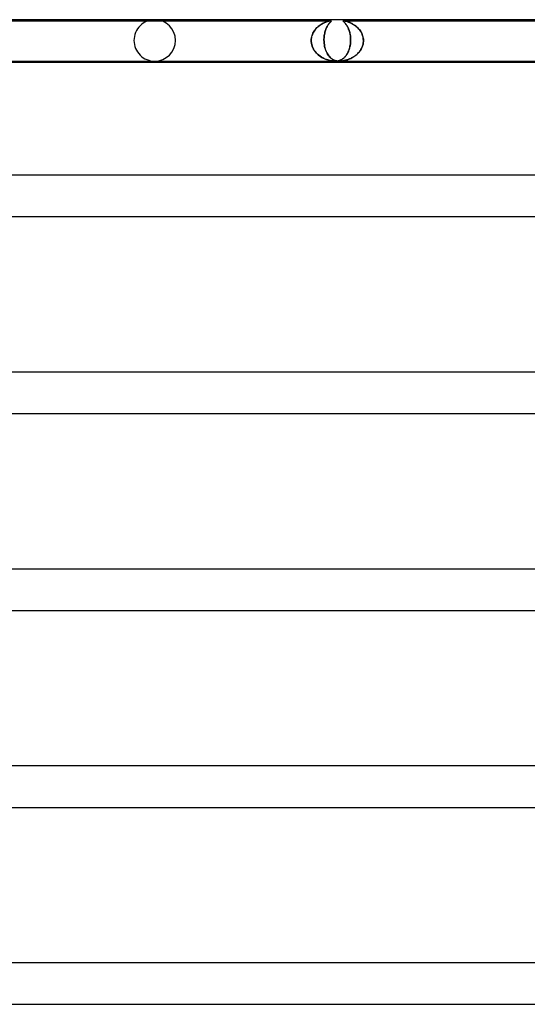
# Model space of a CAD drawing. Header units: millimetres. Extents: x -630 to 630, y -2 to 380.
# Tile 28 of 108: x -373 to -324, y 285 to 380. Entities that reach past the tile are written whole.
import ezdxf

# ---------------------------------------------------------------- set-up
doc = ezdxf.new("R2010")
doc.units = ezdxf.units.MM
doc.layers.add('HIDDEN', color=7, linetype='Continuous')
doc.layers.add('THICK', color=7, linetype='Continuous')

msp = doc.modelspace()

# ---------------------------------------------------------------- linework, layer by layer
at = {"layer": 'HIDDEN'}
for p, q in [((-377.926, 379.9), (-342.974, 379.9)), ((-344.555, 378.98), (-344.486, 379.068)), ((-344.479, 379.077), (-344.552, 378.985)), ((-344.486, 379.068), (-344.413, 379.153)), ((-344.401, 379.166), (-344.479, 379.077)), ((-344.413, 379.153), (-344.337, 379.232)), ((-344.318, 379.251), (-344.401, 379.166)), ((-344.337, 379.232), (-344.256, 379.307)), ((-344.229, 379.331), (-344.318, 379.251)), ((-344.256, 379.307), (-344.173, 379.377)), ((-344.136, 379.408), (-344.229, 379.331)), ((-344.173, 379.377), (-344.088, 379.443)), ((-344.039, 379.479), (-344.136, 379.408)), ((-344.088, 379.443), (-344.001, 379.504)), ((-343.941, 379.543), (-344.039, 379.479)), ((-344.001, 379.504), (-343.912, 379.561)), ((-343.845, 379.601), (-343.941, 379.543)), ((-343.912, 379.561), (-343.822, 379.613)), ((-343.749, 379.652), (-343.845, 379.601)), ((-343.822, 379.613), (-343.733, 379.66)), ((-343.656, 379.698), (-343.749, 379.652)), ((-343.733, 379.66), (-343.646, 379.702)), ((-343.566, 379.737), (-343.656, 379.698)), ((-343.646, 379.702), (-343.563, 379.739)), ((-343.48, 379.772), (-343.566, 379.737)), ((-343.563, 379.739), (-343.482, 379.771)), ((-343.515, 378.98), (-343.483, 379.068)), ((-343.48, 379.077), (-343.513, 378.985)), ((-343.483, 379.068), (-343.45, 379.153)), ((-343.482, 379.771), (-343.406, 379.799)), ((-343.398, 379.801), (-343.48, 379.772)), ((-343.444, 379.166), (-343.48, 379.077)), ((-343.45, 379.153), (-343.415, 379.232)), ((-343.406, 379.251), (-343.444, 379.166)), ((-343.415, 379.232), (-343.378, 379.307)), ((-343.406, 379.799), (-343.333, 379.823)), ((-343.366, 379.331), (-343.406, 379.251)), ((-343.32, 379.827), (-343.398, 379.801)), ((-343.378, 379.307), (-343.34, 379.377)), ((-343.323, 379.408), (-343.366, 379.331)), ((-343.34, 379.377), (-343.302, 379.443)), ((-343.333, 379.823), (-343.26, 379.844)), ((-343.28, 379.479), (-343.323, 379.408)), ((-343.247, 379.848), (-343.32, 379.827)), ((-343.302, 379.443), (-343.263, 379.504)), ((-343.236, 379.543), (-343.28, 379.479)), ((-343.263, 379.504), (-343.223, 379.561)), ((-343.26, 379.844), (-343.191, 379.863)), ((-343.18, 379.866), (-343.247, 379.848)), ((-343.194, 379.601), (-343.236, 379.543)), ((-343.223, 379.561), (-343.184, 379.613)), ((-343.153, 379.652), (-343.194, 379.601)), ((-343.191, 379.863), (-343.127, 379.878)), ((-343.184, 379.613), (-343.146, 379.66)), ((-343.12, 379.879), (-343.18, 379.866)), ((-343.114, 379.698), (-343.153, 379.652)), ((-343.146, 379.66), (-343.11, 379.702)), ((-343.127, 379.878), (-343.074, 379.888)), ((-343.071, 379.889), (-343.12, 379.879)), ((-343.078, 379.737), (-343.114, 379.698)), ((-343.11, 379.702), (-343.076, 379.739)), ((-343.044, 379.772), (-343.078, 379.737)), ((-343.076, 379.739), (-343.045, 379.771)), ((-343.074, 379.888), (-343.031, 379.895)), ((-343.031, 379.895), (-343.071, 379.889)), ((-343.045, 379.771), (-343.017, 379.799)), ((-343.015, 379.801), (-343.044, 379.772)), ((-343.031, 379.895), (-342.998, 379.899)), ((-342.999, 379.899), (-343.031, 379.895)), ((-343.017, 379.799), (-342.993, 379.823)), ((-342.989, 379.827), (-343.015, 379.801)), ((-342.975, 379.9), (-342.999, 379.899)), ((-342.998, 379.899), (-342.973, 379.9)), ((-342.993, 379.823), (-342.971, 379.844)), ((-342.967, 379.848), (-342.989, 379.827)), ((-342.957, 379.899), (-342.975, 379.9)), ((-342.973, 379.9), (-342.956, 379.899)), ((-342.971, 379.844), (-342.954, 379.863)), ((-342.952, 379.866), (-342.967, 379.848)), ((-342.945, 379.895), (-342.957, 379.899)), ((-342.956, 379.899), (-342.945, 379.895)), ((-342.954, 379.863), (-342.943, 379.878)), ((-342.942, 379.879), (-342.952, 379.866)), ((-342.945, 379.895), (-342.94, 379.889)), ((-342.94, 379.888), (-342.945, 379.895)), ((-342.943, 379.878), (-342.94, 379.888)), ((-342.94, 379.889), (-342.942, 379.879)), ((-341.819, 379.892), (-341.82, 379.884)), ((-341.82, 379.884), (-341.814, 379.872)), ((-341.809, 379.898), (-341.819, 379.892)), ((-341.819, 379.892), (-341.808, 379.898)), ((-341.818, 379.879), (-341.819, 379.892)), ((-341.803, 379.859), (-341.818, 379.879)), ((-341.814, 379.872), (-341.802, 379.858)), ((-341.788, 379.9), (-341.809, 379.898)), ((-341.808, 379.898), (-341.784, 379.9)), ((-341.779, 379.835), (-341.803, 379.859)), ((-341.802, 379.858), (-341.787, 379.842)), ((-341.754, 379.898), (-341.788, 379.9)), ((-341.787, 379.842), (-341.767, 379.822)), ((-341.786, 379.9), (-304.932, 379.9)), ((-341.784, 379.9), (-341.752, 379.898)), ((-341.749, 379.805), (-341.779, 379.835)), ((-341.767, 379.822), (-341.743, 379.799)), ((-341.705, 379.892), (-341.754, 379.898)), ((-341.752, 379.898), (-341.711, 379.892)), ((-341.713, 379.77), (-341.749, 379.805)), ((-341.743, 379.799), (-341.716, 379.773)), ((-341.716, 379.773), (-341.687, 379.743)), ((-341.672, 379.728), (-341.713, 379.77)), ((-341.711, 379.892), (-341.663, 379.884)), ((-341.638, 379.879), (-341.705, 379.892)), ((-341.687, 379.743), (-341.655, 379.71)), ((-341.627, 379.677), (-341.672, 379.728)), ((-341.663, 379.884), (-341.609, 379.872)), ((-341.655, 379.71), (-341.622, 379.672)), ((-341.556, 379.859), (-341.638, 379.879)), ((-341.578, 379.618), (-341.627, 379.677)), ((-341.622, 379.672), (-341.587, 379.63)), ((-341.609, 379.872), (-341.551, 379.858)), ((-341.587, 379.63), (-341.551, 379.583)), ((-341.527, 379.551), (-341.578, 379.618)), ((-341.466, 379.835), (-341.556, 379.859)), ((-341.551, 379.858), (-341.491, 379.842)), ((-341.551, 379.583), (-341.514, 379.532)), ((-341.475, 379.476), (-341.527, 379.551)), ((-341.514, 379.532), (-341.476, 379.477)), ((-341.491, 379.842), (-341.425, 379.822)), ((-341.476, 379.477), (-341.438, 379.416)), ((-341.424, 379.393), (-341.475, 379.476)), ((-341.373, 379.805), (-341.466, 379.835)), ((-341.438, 379.416), (-341.401, 379.351)), ((-341.425, 379.822), (-341.356, 379.799)), ((-341.375, 379.302), (-341.424, 379.393)), ((-341.401, 379.351), (-341.364, 379.28)), ((-341.327, 379.204), (-341.375, 379.302)), ((-341.275, 379.77), (-341.373, 379.805)), ((-341.364, 379.28), (-341.328, 379.205)), ((-341.356, 379.799), (-341.283, 379.773)), ((-341.328, 379.205), (-341.293, 379.125)), ((-341.282, 379.098), (-341.327, 379.204)), ((-341.293, 379.125), (-341.26, 379.041)), ((-341.283, 379.773), (-341.207, 379.743)), ((-341.24, 378.985), (-341.282, 379.098)), ((-341.17, 379.728), (-341.275, 379.77)), ((-341.207, 379.743), (-341.129, 379.71)), ((-341.06, 379.677), (-341.17, 379.728)), ((-341.129, 379.71), (-341.049, 379.672)), ((-340.945, 379.618), (-341.06, 379.677)), ((-341.049, 379.672), (-340.967, 379.63)), ((-340.967, 379.63), (-340.883, 379.583)), ((-340.829, 379.551), (-340.945, 379.618)), ((-340.883, 379.583), (-340.799, 379.532)), ((-340.714, 379.476), (-340.829, 379.551)), ((-340.799, 379.532), (-340.716, 379.477)), ((-340.716, 379.477), (-340.632, 379.416)), ((-340.602, 379.393), (-340.714, 379.476)), ((-340.632, 379.416), (-340.55, 379.351)), ((-340.494, 379.302), (-340.602, 379.393)), ((-340.55, 379.351), (-340.469, 379.28)), ((-340.39, 379.204), (-340.494, 379.302)), ((-340.469, 379.28), (-340.391, 379.205)), ((-340.391, 379.205), (-340.316, 379.125)), ((-340.293, 379.098), (-340.39, 379.204)), ((-340.316, 379.125), (-340.245, 379.041)), ((-340.202, 378.985), (-340.293, 379.098)), ((-344.894, 378), (-344.888, 378.12)), ((-344.888, 378.118), (-344.894, 378)), ((-344.888, 378.12), (-344.873, 378.239)), ((-344.873, 378.237), (-344.888, 378.118)), ((-344.873, 378.239), (-344.849, 378.355)), ((-344.85, 378.353), (-344.873, 378.237)), ((-344.818, 378.467), (-344.85, 378.353)), ((-344.849, 378.355), (-344.817, 378.469)), ((-344.778, 378.578), (-344.818, 378.467)), ((-344.817, 378.469), (-344.778, 378.579)), ((-344.778, 378.579), (-344.731, 378.686)), ((-344.731, 378.685), (-344.778, 378.578)), ((-344.731, 378.686), (-344.678, 378.788)), ((-344.678, 378.788), (-344.731, 378.685)), ((-344.618, 378.888), (-344.678, 378.788)), ((-344.678, 378.788), (-344.619, 378.886)), ((-344.619, 378.886), (-344.555, 378.98)), ((-344.552, 378.985), (-344.618, 378.888)), ((-343.66, 378.12), (-343.655, 378.239)), ((-343.655, 378.237), (-343.66, 378.118)), ((-343.66, 378), (-343.66, 378.12)), ((-343.66, 378.118), (-343.66, 378)), ((-343.655, 378.239), (-343.645, 378.355)), ((-343.646, 378.353), (-343.655, 378.237)), ((-343.632, 378.467), (-343.646, 378.353)), ((-343.645, 378.355), (-343.632, 378.468)), ((-343.632, 378.468), (-343.615, 378.579)), ((-343.615, 378.578), (-343.632, 378.467)), ((-343.615, 378.579), (-343.594, 378.686)), ((-343.595, 378.685), (-343.615, 378.578)), ((-343.57, 378.788), (-343.595, 378.685)), ((-343.594, 378.686), (-343.571, 378.788)), ((-343.571, 378.788), (-343.544, 378.886)), ((-343.543, 378.888), (-343.57, 378.788)), ((-343.544, 378.886), (-343.515, 378.98)), ((-343.513, 378.985), (-343.543, 378.888)), ((-341.26, 379.041), (-341.229, 378.952)), ((-341.202, 378.864), (-341.24, 378.985)), ((-341.229, 378.952), (-341.201, 378.859)), ((-341.168, 378.735), (-341.202, 378.864)), ((-341.201, 378.859), (-341.175, 378.763)), ((-341.175, 378.763), (-341.152, 378.662)), ((-341.14, 378.599), (-341.168, 378.735)), ((-341.152, 378.662), (-341.133, 378.557)), ((-341.117, 378.455), (-341.14, 378.599)), ((-341.133, 378.557), (-341.116, 378.45)), ((-341.101, 378.308), (-341.117, 378.455)), ((-341.116, 378.45), (-341.104, 378.341)), ((-341.104, 378.341), (-341.095, 378.229)), ((-341.092, 378.156), (-341.101, 378.308)), ((-341.095, 378.229), (-341.091, 378.115)), ((-341.09, 378), (-341.092, 378.156)), ((-341.091, 378.115), (-341.09, 378)), ((-340.245, 379.041), (-340.178, 378.952)), ((-340.119, 378.864), (-340.202, 378.985)), ((-340.178, 378.952), (-340.116, 378.859)), ((-340.045, 378.735), (-340.119, 378.864)), ((-340.116, 378.859), (-340.06, 378.763)), ((-340.06, 378.763), (-340.009, 378.662)), ((-339.982, 378.599), (-340.045, 378.735)), ((-340.009, 378.662), (-339.965, 378.557)), ((-339.93, 378.455), (-339.982, 378.599)), ((-339.965, 378.557), (-339.928, 378.45)), ((-339.891, 378.308), (-339.93, 378.455)), ((-339.928, 378.45), (-339.898, 378.341)), ((-339.898, 378.341), (-339.876, 378.229)), ((-339.866, 378.156), (-339.891, 378.308)), ((-339.876, 378.229), (-339.862, 378.115)), ((-339.856, 378), (-339.866, 378.156)), ((-339.862, 378.115), (-339.856, 378)), ((-344.894, 378), (-344.895, 377.983)), ((-344.895, 377.983), (-344.894, 378)), ((-344.895, 377.983), (-344.895, 377.967)), ((-344.895, 377.967), (-344.895, 377.983)), ((-344.895, 377.967), (-344.894, 377.95)), ((-344.894, 377.95), (-344.895, 377.967)), ((-344.894, 377.95), (-344.894, 377.933)), ((-344.894, 377.933), (-344.894, 377.95)), ((-344.894, 377.933), (-344.894, 377.917)), ((-344.894, 377.917), (-344.894, 377.933)), ((-344.894, 377.917), (-344.893, 377.9)), ((-344.893, 377.9), (-344.894, 377.917)), ((-344.878, 377.742), (-344.893, 377.9)), ((-344.893, 377.9), (-344.878, 377.746)), ((-344.878, 377.746), (-344.849, 377.594)), ((-344.847, 377.587), (-344.878, 377.742)), ((-344.849, 377.594), (-344.805, 377.447)), ((-344.801, 377.435), (-344.847, 377.587)), ((-344.805, 377.447), (-344.75, 377.306)), ((-344.742, 377.289), (-344.801, 377.435)), ((-344.75, 377.306), (-344.682, 377.17)), ((-344.67, 377.149), (-344.742, 377.289)), ((-344.682, 377.17), (-344.604, 377.042)), ((-343.66, 378), (-343.66, 377.983)), ((-343.66, 377.983), (-343.66, 378)), ((-343.66, 377.983), (-343.659, 377.967)), ((-343.659, 377.967), (-343.66, 377.983)), ((-343.659, 377.967), (-343.659, 377.95)), ((-343.659, 377.95), (-343.659, 377.967)), ((-343.659, 377.95), (-343.658, 377.933)), ((-343.658, 377.933), (-343.659, 377.95)), ((-343.658, 377.933), (-343.658, 377.917)), ((-343.658, 377.917), (-343.658, 377.933)), ((-343.658, 377.917), (-343.657, 377.9)), ((-343.657, 377.9), (-343.658, 377.917)), ((-343.657, 377.9), (-343.646, 377.746)), ((-343.645, 377.743), (-343.657, 377.9)), ((-343.646, 377.746), (-343.627, 377.594)), ((-343.626, 377.587), (-343.645, 377.743)), ((-343.627, 377.594), (-343.601, 377.447)), ((-343.599, 377.436), (-343.626, 377.587)), ((-343.601, 377.447), (-343.569, 377.306)), ((-343.565, 377.29), (-343.599, 377.436)), ((-343.569, 377.306), (-343.531, 377.17)), ((-343.525, 377.15), (-343.565, 377.29)), ((-343.531, 377.17), (-343.487, 377.042)), ((-341.241, 377.108), (-341.208, 377.212)), ((-341.204, 377.223), (-341.228, 377.147)), ((-341.208, 377.212), (-341.178, 377.32)), ((-341.183, 377.302), (-341.204, 377.223)), ((-341.163, 377.382), (-341.183, 377.302)), ((-341.178, 377.32), (-341.153, 377.431)), ((-341.146, 377.465), (-341.163, 377.382)), ((-341.153, 377.431), (-341.131, 377.546)), ((-341.13, 377.55), (-341.146, 377.465)), ((-341.131, 377.546), (-341.114, 377.663)), ((-341.117, 377.636), (-341.13, 377.55)), ((-341.107, 377.723), (-341.117, 377.636)), ((-341.114, 377.663), (-341.101, 377.781)), ((-341.099, 377.811), (-341.107, 377.723)), ((-341.101, 377.781), (-341.093, 377.9)), ((-341.093, 377.9), (-341.099, 377.811)), ((-341.092, 377.933), (-341.093, 377.917)), ((-341.093, 377.917), (-341.092, 377.933)), ((-341.093, 377.917), (-341.093, 377.9)), ((-341.093, 377.9), (-341.093, 377.917)), ((-341.091, 377.95), (-341.092, 377.933)), ((-341.092, 377.933), (-341.091, 377.95)), ((-341.09, 377.983), (-341.091, 377.967)), ((-341.091, 377.967), (-341.09, 377.983)), ((-341.091, 377.967), (-341.091, 377.95)), ((-341.091, 377.95), (-341.091, 377.967)), ((-341.09, 378), (-341.09, 377.983)), ((-341.09, 377.983), (-341.09, 378)), ((-340.106, 377.108), (-340.047, 377.212)), ((-340.041, 377.223), (-340.083, 377.147)), ((-340.047, 377.212), (-339.995, 377.32)), ((-340.003, 377.301), (-340.041, 377.223)), ((-339.969, 377.382), (-340.003, 377.301)), ((-339.995, 377.32), (-339.951, 377.431)), ((-339.939, 377.465), (-339.969, 377.382)), ((-339.951, 377.431), (-339.914, 377.546)), ((-339.913, 377.55), (-339.939, 377.465)), ((-339.914, 377.546), (-339.887, 377.663)), ((-339.892, 377.636), (-339.913, 377.55)), ((-339.876, 377.723), (-339.892, 377.636)), ((-339.887, 377.663), (-339.867, 377.781)), ((-339.864, 377.811), (-339.876, 377.723)), ((-339.867, 377.781), (-339.857, 377.9)), ((-339.857, 377.9), (-339.864, 377.811)), ((-339.857, 377.917), (-339.856, 377.933)), ((-339.856, 377.933), (-339.857, 377.917)), ((-339.857, 377.9), (-339.857, 377.917)), ((-339.857, 377.917), (-339.857, 377.9)), ((-339.855, 377.983), (-339.856, 378)), ((-339.856, 378), (-339.855, 377.983)), ((-339.856, 377.95), (-339.855, 377.967)), ((-339.855, 377.967), (-339.856, 377.95)), ((-339.856, 377.933), (-339.856, 377.95)), ((-339.856, 377.95), (-339.856, 377.933)), ((-339.855, 377.967), (-339.855, 377.983)), ((-339.855, 377.983), (-339.855, 377.967)), ((-344.587, 377.016), (-344.67, 377.149)), ((-344.604, 377.042), (-344.517, 376.921)), ((-344.493, 376.891), (-344.587, 377.016)), ((-344.517, 376.921), (-344.421, 376.808)), ((-344.39, 376.774), (-344.493, 376.891)), ((-344.421, 376.808), (-344.319, 376.702)), ((-344.28, 376.665), (-344.39, 376.774)), ((-344.319, 376.702), (-344.21, 376.604)), ((-344.162, 376.565), (-344.28, 376.665)), ((-344.21, 376.604), (-344.098, 376.515)), ((-344.039, 376.473), (-344.162, 376.565)), ((-344.098, 376.515), (-343.983, 376.435)), ((-343.914, 376.392), (-344.039, 376.473)), ((-343.983, 376.435), (-343.866, 376.363)), ((-343.788, 376.319), (-343.914, 376.392)), ((-343.866, 376.363), (-343.749, 376.299)), ((-343.662, 376.256), (-343.788, 376.319)), ((-343.749, 376.299), (-343.632, 376.242)), ((-343.537, 376.201), (-343.662, 376.256)), ((-343.632, 376.242), (-343.516, 376.193)), ((-343.414, 376.155), (-343.537, 376.201)), ((-343.478, 377.017), (-343.525, 377.15)), ((-343.487, 377.042), (-343.439, 376.921)), ((-343.426, 376.892), (-343.478, 377.017)), ((-343.439, 376.921), (-343.386, 376.808)), ((-343.369, 376.775), (-343.426, 376.892)), ((-343.386, 376.808), (-343.329, 376.702)), ((-343.308, 376.666), (-343.369, 376.775)), ((-343.329, 376.702), (-343.269, 376.604)), ((-343.242, 376.565), (-343.308, 376.666)), ((-343.269, 376.604), (-343.206, 376.515)), ((-343.174, 376.474), (-343.242, 376.565)), ((-343.206, 376.515), (-343.141, 376.435)), ((-343.103, 376.392), (-343.174, 376.474)), ((-343.141, 376.435), (-343.075, 376.363)), ((-343.032, 376.32), (-343.103, 376.392)), ((-343.075, 376.363), (-343.008, 376.299)), ((-342.959, 376.257), (-343.032, 376.32)), ((-343.008, 376.299), (-342.94, 376.242)), ((-342.885, 376.202), (-342.959, 376.257)), ((-342.94, 376.242), (-342.872, 376.193)), ((-342.812, 376.155), (-342.885, 376.202)), ((-341.91, 376.177), (-341.848, 376.219)), ((-341.862, 376.209), (-341.902, 376.182)), ((-341.821, 376.239), (-341.862, 376.209)), ((-341.848, 376.219), (-341.787, 376.266)), ((-341.781, 376.271), (-341.821, 376.239)), ((-341.787, 376.266), (-341.726, 376.319)), ((-341.741, 376.305), (-341.781, 376.271)), ((-341.701, 376.343), (-341.741, 376.305)), ((-341.726, 376.319), (-341.667, 376.377)), ((-341.662, 376.383), (-341.701, 376.343)), ((-341.667, 376.377), (-341.61, 376.439)), ((-341.622, 376.426), (-341.662, 376.383)), ((-341.584, 376.472), (-341.622, 376.426)), ((-341.61, 376.439), (-341.556, 376.506)), ((-341.545, 376.52), (-341.584, 376.472)), ((-341.556, 376.506), (-341.503, 376.578)), ((-341.508, 376.571), (-341.545, 376.52)), ((-341.472, 376.625), (-341.508, 376.571)), ((-341.503, 376.578), (-341.453, 376.655)), ((-341.437, 376.682), (-341.472, 376.625)), ((-341.453, 376.655), (-341.405, 376.736)), ((-341.403, 376.74), (-341.437, 376.682)), ((-341.405, 376.736), (-341.36, 376.823)), ((-341.37, 376.802), (-341.403, 376.74)), ((-341.339, 376.866), (-341.37, 376.802)), ((-341.36, 376.823), (-341.317, 376.913)), ((-341.309, 376.932), (-341.339, 376.866)), ((-341.317, 376.913), (-341.277, 377.009)), ((-341.28, 377.001), (-341.309, 376.932)), ((-341.282, 376.177), (-341.178, 376.219)), ((-341.253, 377.073), (-341.28, 377.001)), ((-341.277, 377.009), (-341.241, 377.108)), ((-341.203, 376.209), (-341.27, 376.182)), ((-341.228, 377.147), (-341.253, 377.073)), ((-341.134, 376.238), (-341.203, 376.209)), ((-341.178, 376.219), (-341.074, 376.266)), ((-341.065, 376.27), (-341.134, 376.238)), ((-341.074, 376.266), (-340.969, 376.319)), ((-340.996, 376.305), (-341.065, 376.27)), ((-340.926, 376.342), (-340.996, 376.305)), ((-340.969, 376.319), (-340.866, 376.377)), ((-340.857, 376.382), (-340.926, 376.342)), ((-340.866, 376.377), (-340.766, 376.439)), ((-340.788, 376.425), (-340.857, 376.382)), ((-340.719, 376.471), (-340.788, 376.425)), ((-340.766, 376.439), (-340.669, 376.506)), ((-340.651, 376.52), (-340.719, 376.471)), ((-340.669, 376.506), (-340.576, 376.578)), ((-340.585, 376.571), (-340.651, 376.52)), ((-340.52, 376.625), (-340.585, 376.571)), ((-340.576, 376.578), (-340.486, 376.655)), ((-340.457, 376.681), (-340.52, 376.625)), ((-340.486, 376.655), (-340.4, 376.736)), ((-340.396, 376.74), (-340.457, 376.681)), ((-340.4, 376.736), (-340.318, 376.823)), ((-340.337, 376.801), (-340.396, 376.74)), ((-340.281, 376.865), (-340.337, 376.801)), ((-340.318, 376.823), (-340.242, 376.913)), ((-340.227, 376.932), (-340.281, 376.865)), ((-340.242, 376.913), (-340.171, 377.009)), ((-340.176, 377.001), (-340.227, 376.932)), ((-340.128, 377.073), (-340.176, 377.001)), ((-340.171, 377.009), (-340.106, 377.108)), ((-340.083, 377.147), (-340.128, 377.073)), ((-343.516, 376.193), (-343.403, 376.151)), ((-343.295, 376.115), (-343.414, 376.155)), ((-343.403, 376.151), (-343.292, 376.114)), ((-343.178, 376.083), (-343.295, 376.115)), ((-343.292, 376.114), (-343.182, 376.084)), ((-343.182, 376.084), (-343.076, 376.058)), ((-343.063, 376.055), (-343.178, 376.083)), ((-343.076, 376.058), (-342.973, 376.038)), ((-342.949, 376.034), (-343.063, 376.055)), ((-342.973, 376.038), (-342.876, 376.022)), ((-342.841, 376.018), (-342.949, 376.034)), ((-342.876, 376.022), (-342.788, 376.012)), ((-342.872, 376.193), (-342.804, 376.151)), ((-342.742, 376.007), (-342.841, 376.018)), ((-342.738, 376.116), (-342.812, 376.155)), ((-342.804, 376.151), (-342.735, 376.114)), ((-342.788, 376.012), (-342.709, 376.005)), ((-342.652, 376.002), (-342.742, 376.007)), ((-342.663, 376.083), (-342.738, 376.116)), ((-342.735, 376.114), (-342.665, 376.084)), ((-342.709, 376.005), (-342.638, 376.001)), ((-342.665, 376.084), (-342.594, 376.058)), ((-342.586, 376.056), (-342.663, 376.083)), ((-342.57, 376), (-342.652, 376.002)), ((-342.638, 376.001), (-342.572, 376)), ((-342.594, 376.058), (-342.522, 376.038)), ((-342.506, 376.034), (-342.586, 376.056)), ((-342.572, 376), (-342.51, 376.001)), ((-342.496, 376.002), (-342.57, 376)), ((-342.522, 376.038), (-342.45, 376.022)), ((-342.51, 376.001), (-342.452, 376.004)), ((-342.424, 376.018), (-342.506, 376.034)), ((-342.425, 376.007), (-342.496, 376.002)), ((-342.452, 376.004), (-342.395, 376.01)), ((-342.45, 376.022), (-342.381, 376.012)), ((-342.358, 376.014), (-342.425, 376.007)), ((-342.344, 376.007), (-342.424, 376.018)), ((-342.395, 376.01), (-342.339, 376.017)), ((-342.381, 376.012), (-342.314, 376.005)), ((-342.296, 376.025), (-342.358, 376.014)), ((-342.264, 376.002), (-342.344, 376.007)), ((-342.339, 376.017), (-342.281, 376.028)), ((-342.314, 376.005), (-342.25, 376.001)), ((-342.239, 376.037), (-342.296, 376.025)), ((-342.281, 376.028), (-342.222, 376.042)), ((-342.185, 376), (-342.264, 376.002)), ((-342.25, 376.001), (-342.186, 376)), ((-342.188, 376.051), (-342.239, 376.037)), ((-342.222, 376.042), (-342.16, 376.06)), ((-342.143, 376.065), (-342.188, 376.051)), ((-342.186, 376), (-342.122, 376.001)), ((-342.108, 376.002), (-342.185, 376)), ((-342.16, 376.06), (-342.098, 376.082)), ((-342.103, 376.08), (-342.143, 376.065)), ((-342.122, 376.001), (-342.058, 376.004)), ((-342.029, 376.006), (-342.108, 376.002)), ((-342.063, 376.096), (-342.103, 376.08)), ((-342.098, 376.082), (-342.035, 376.109)), ((-342.023, 376.115), (-342.063, 376.096)), ((-342.058, 376.004), (-341.991, 376.01)), ((-342.035, 376.109), (-341.972, 376.141)), ((-341.947, 376.014), (-342.029, 376.006)), ((-341.983, 376.135), (-342.023, 376.115)), ((-341.991, 376.01), (-341.922, 376.017)), ((-341.943, 376.157), (-341.983, 376.135)), ((-341.972, 376.141), (-341.91, 376.177)), ((-341.867, 376.025), (-341.947, 376.014)), ((-341.902, 376.182), (-341.943, 376.157)), ((-341.922, 376.017), (-341.846, 376.028)), ((-341.79, 376.037), (-341.867, 376.025)), ((-341.846, 376.028), (-341.765, 376.042)), ((-341.718, 376.051), (-341.79, 376.037)), ((-341.765, 376.042), (-341.676, 376.06)), ((-341.652, 376.065), (-341.718, 376.051)), ((-341.676, 376.06), (-341.582, 376.082)), ((-341.592, 376.08), (-341.652, 376.065)), ((-341.531, 376.096), (-341.592, 376.08)), ((-341.582, 376.082), (-341.485, 376.109)), ((-341.467, 376.114), (-341.531, 376.096)), ((-341.485, 376.109), (-341.385, 376.141)), ((-341.403, 376.135), (-341.467, 376.114)), ((-341.337, 376.157), (-341.403, 376.135)), ((-341.385, 376.141), (-341.282, 376.177)), ((-341.27, 376.182), (-341.337, 376.157))]:
    msp.add_line(p, q, dxfattribs=at)
for start, end in [(89.99998, 180.00002), (0, 89.99998), (180.00002, 270.00002), (270.00002, 0)]:
    msp.add_arc((-360, 378), 2, start, end, dxfattribs=at)
at = {"layer": 'THICK'}
for p, q in [((0, 380), (-398, 380)), ((-377.898, 376), (-236.048, 376)), ((-376.298, 375.9), (-236.082, 375.9)), ((0, 365), (-407.75, 365)), ((-387.257, 361), (-241.09, 361)), ((0, 346), (-418.5, 346)), ((-397.464, 342), (-247.476, 342)), ((0, 327), (-429.25, 327)), ((-407.673, 323), (-253.862, 323)), ((0, 308), (-440, 308)), ((-417.884, 304), (-260.249, 304)), ((0, 289), (-450.75, 289)), ((-428.097, 285), (-266.634, 285))]:
    msp.add_line(p, q, dxfattribs=at)

doc.saveas('drawing.dxf')
